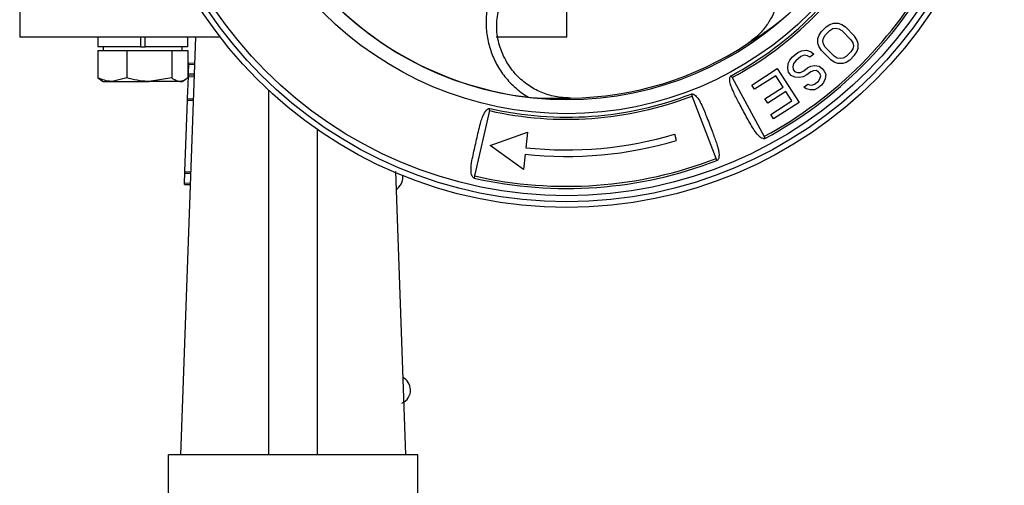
# Model space of a CAD drawing. Header units: millimetres. Extents: x 272 to 1443, y 39 to 1117.
# Tile 23 of 30: x 632 to 794, y 616 to 692. Entities that reach past the tile are written whole.
import ezdxf

# ---------------------------------------------------------------- set-up
doc = ezdxf.new("R2010")
doc.units = ezdxf.units.MM

msp = doc.modelspace()

# ---------------------------------------------------------------- linework, layer by layer
at = {"color": 7, "linetype": 'Continuous', "lineweight": 25}
for p, q in [((631.8, 701.71), (631.8, 689.21)), ((721.8, 689.21), (721.8, 701.71)), ((763.34, 689.58), (763.73, 690.17)), ((763.73, 690.17), (764.51, 690.94)), ((764.32, 689.57), (765.11, 690.34)), ((764.51, 690.94), (765.1, 691.33)), ((765.1, 691.33), (765.69, 691.52)), ((765.11, 690.34), (765.6, 690.63)), ((765.6, 690.63), (766.09, 690.72)), ((765.69, 691.52), (766.48, 691.51)), ((766.09, 690.72), (766.58, 690.62)), ((766.48, 691.51), (767.07, 691.3)), ((766.58, 690.62), (767.08, 690.31)), ((767.07, 691.3), (767.67, 690.9)), ((767.08, 690.31), (768.57, 688.81)), ((767.67, 690.9), (769.15, 689.4)), ((644.66, 689.21), (644.66, 687.61)), ((651.66, 689.21), (651.66, 687.61)), ((652.46, 687.61), (652.46, 689.21)), ((658.31, 620.54), (660.8, 689.21)), ((659.46, 687.61), (659.46, 689.21)), ((763.14, 688.99), (763.34, 689.58)), ((763.15, 688.2), (763.14, 688.99)), ((763.94, 688.59), (764.03, 689.08)), ((764.04, 688.09), (763.94, 688.59)), ((764.03, 689.08), (764.32, 689.57)), ((768.57, 688.81), (768.86, 688.32)), ((769.55, 688.8), (769.15, 689.4)), ((769.75, 688.21), (769.55, 688.8)), ((644.65, 687.01), (644.65, 682.52)), ((644.65, 687.01), (647.03, 687.01)), ((651.66, 687.61), (644.66, 687.61)), ((645.56, 687.61), (645.56, 687.01)), ((647.03, 687.01), (649.41, 687.01)), ((649.41, 687.01), (649.41, 682.52)), ((649.41, 687.01), (653.11, 687.01)), ((651.66, 687.61), (652.46, 687.61)), ((659.46, 687.61), (652.46, 687.61)), ((653.11, 687.01), (656.81, 687.01)), ((656.81, 687.01), (656.81, 682.52)), ((656.81, 687.01), (658.14, 687.01)), ((658.14, 687.01), (659.46, 687.01)), ((658.56, 687.01), (658.56, 687.61)), ((659.46, 687.01), (659.46, 682.52)), ((751.53, 688.13), (751.53, 688.13)), ((759.82, 686.68), (760.45, 687)), ((760.45, 687), (761.25, 687.1)), ((761.25, 687.1), (762.01, 686.81)), ((763.35, 687.61), (763.15, 688.2)), ((763.75, 687.01), (763.35, 687.61)), ((765.24, 685.51), (763.75, 687.01)), ((764.34, 687.59), (764.04, 688.09)), ((765.82, 686.09), (764.34, 687.59)), ((768.87, 687.33), (768.58, 686.84)), ((768.86, 688.32), (768.97, 687.82)), ((768.97, 687.82), (768.87, 687.33)), ((769.56, 686.83), (769.76, 687.42)), ((769.76, 687.42), (769.75, 688.21)), ((758.25, 684.88), (758.51, 685.45)), ((758.51, 685.45), (758.96, 685.99)), ((758.96, 685.99), (759.82, 686.68)), ((759.49, 685.33), (759.14, 684.87)), ((760.35, 686.02), (759.49, 685.33)), ((760.87, 686.25), (760.35, 686.02)), ((761.45, 686.18), (760.87, 686.25)), ((761.82, 685.94), (761.45, 686.18)), ((762.47, 686.45), (761.82, 685.94)), ((762.01, 686.81), (762.47, 686.45)), ((765.83, 685.11), (765.24, 685.51)), ((766.32, 685.79), (765.82, 686.09)), ((766.81, 685.69), (766.32, 685.79)), ((767.3, 685.78), (766.81, 685.69)), ((767.8, 686.07), (767.3, 685.78)), ((768.58, 686.84), (767.8, 686.07)), ((768.39, 685.47), (767.8, 685.08)), ((769.17, 686.24), (768.39, 685.47)), ((769.17, 686.24), (769.56, 686.83)), ((659.59, 683.26), (659.64, 684.76)), ((659.64, 684.76), (659.65, 685.01)), ((659.64, 684.76), (660.64, 684.72)), ((659.65, 685.01), (660.65, 684.97)), ((752.27, 681.36), (756.44, 684.05)), ((756.44, 684.05), (760.03, 678.49)), ((758.17, 684.1), (758.25, 684.88)), ((758.31, 683.49), (758.17, 684.1)), ((759.14, 684.87), (759, 684.39)), ((759, 684.39), (759.04, 683.89)), ((759.04, 683.89), (759.31, 683.56)), ((760.29, 683.44), (760.81, 683.68)), ((760.81, 683.68), (761.45, 684.19)), ((761.45, 684.19), (761.97, 684.43)), ((761.97, 684.43), (762.58, 684.55)), ((762.39, 683.68), (761.98, 683.53)), ((762.89, 683.72), (762.39, 683.68)), ((762.58, 684.55), (763.36, 684.46)), ((763.26, 683.48), (762.89, 683.72)), ((763.36, 684.46), (763.82, 684.1)), ((763.82, 684.1), (764.17, 683.66)), ((764.17, 683.66), (764.42, 683.14)), ((766.42, 684.9), (765.83, 685.11)), ((767.21, 684.89), (766.42, 684.9)), ((767.8, 685.08), (767.21, 684.89)), ((644.65, 682.52), (645.12, 682.26)), ((645.11, 682.2), (645.56, 681.94)), ((649.41, 682.52), (647.03, 681.94)), ((656.81, 682.52), (653.11, 681.94)), ((658.56, 681.94), (659, 682.2)), ((659.44, 679.13), (659.57, 682.76)), ((659.57, 682.76), (659.58, 683.01)), ((659.57, 682.76), (660.57, 682.72)), ((659.58, 683.01), (659.59, 683.26)), ((659.58, 683.01), (660.58, 682.97)), ((659.59, 683.26), (660.59, 683.22)), ((749.04, 682.59), (748.88, 682.9)), ((749.04, 682.59), (754.27, 672.88)), ((756.2, 682.89), (752.73, 680.65)), ((757.42, 681), (756.2, 682.89)), ((758.75, 682.94), (758.31, 683.49)), ((759.32, 682.67), (758.75, 682.94)), ((759.31, 683.56), (759.79, 683.4)), ((760.1, 682.57), (759.32, 682.67)), ((759.79, 683.4), (760.29, 683.44)), ((760.71, 682.7), (760.1, 682.57)), ((761.33, 683.02), (760.71, 682.7)), ((761.98, 683.53), (761.33, 683.02)), ((763.21, 681.99), (763.45, 682.36)), ((763.44, 683.26), (763.26, 683.48)), ((763.59, 682.84), (763.44, 683.26)), ((763.45, 682.36), (763.59, 682.84)), ((764.34, 682.35), (764.08, 681.79)), ((764.42, 683.14), (764.34, 682.35)), ((645.56, 681.94), (647.03, 681.94)), ((647.03, 681.94), (653.11, 681.94)), ((658.14, 681.94), (653.11, 681.94)), ((658.14, 681.94), (658.56, 681.94)), ((672.8, 620.54), (672.8, 680.46)), ((752.73, 680.65), (752.27, 681.36)), ((754.41, 679.06), (757.42, 681)), ((760.83, 680.99), (761.48, 681.51)), ((761.2, 680.75), (760.83, 680.99)), ((761.88, 680.57), (761.2, 680.75)), ((761.48, 681.51), (761.76, 681.38)), ((761.76, 681.38), (762.15, 681.33)), ((762.57, 680.58), (761.88, 680.57)), ((762.15, 681.33), (762.57, 681.48)), ((762.57, 681.48), (763.21, 681.99)), ((763.2, 680.9), (762.57, 680.58)), ((763.74, 681.33), (763.2, 680.9)), ((764.08, 681.79), (763.74, 681.33)), ((659, 667.14), (659.43, 678.89)), ((659.43, 678.89), (659.44, 679.13)), ((659.43, 678.89), (660.43, 678.85)), ((659.44, 679.13), (660.44, 679.1)), ((742.31, 679.88), (742.44, 679.55)), ((746.39, 669.27), (742.44, 679.55)), ((754.87, 678.35), (754.41, 679.06)), ((757.88, 680.29), (754.87, 678.35)), ((758.87, 678.75), (757.88, 680.29)), ((709.08, 677.15), (709.16, 677.49)), ((755.4, 676.51), (758.87, 678.75)), ((760.03, 678.49), (755.85, 675.8)), ((709.08, 677.15), (706.64, 666.4)), ((755.85, 675.8), (755.4, 676.51)), ((680.8, 620.54), (680.8, 674.03)), ((709.22, 671.42), (715.37, 673.58)), ((715.37, 673.58), (715.1, 671.05)), ((739.87, 672.23), (739.57, 673.26)), ((754.27, 672.88), (754.43, 672.57)), ((714.71, 667.45), (709.22, 671.42)), ((714.98, 669.98), (714.71, 667.45)), ((746.52, 668.94), (746.39, 669.27)), ((658.93, 665.27), (658.99, 666.89)), ((658.99, 666.89), (659, 667.14)), ((658.99, 666.89), (659.99, 666.86)), ((659, 667.14), (660, 667.1)), ((693.61, 667.14), (695.3, 620.54)), ((694.84, 666.26), (694.82, 666.46)), ((706.64, 666.4), (706.56, 666.06)), ((706.66, 666.53), (706.69, 666.59)), ((658.92, 665.02), (658.93, 665.27)), ((658.92, 665.02), (659.92, 664.98)), ((658.93, 665.27), (659.93, 665.23)), ((658.3, 620.54), (656.3, 620.54)), ((656.3, 594.27), (656.3, 620.54)), ((695.3, 620.54), (658.3, 620.54)), ((697.3, 620.54), (695.31, 620.54)), ((697.3, 594.27), (697.3, 620.54))]:
    msp.add_line(p, q, dxfattribs=at)
for radius in [72, 71.06, 70.05, 56.58, 54.29]:
    msp.add_circle((721.8, 733.21), radius, dxfattribs=at)
for centre, radius, start, end in [((721.8, 733.21), 57.14, 298.2832, 331.8132), ((721.8, 733.21), 57.49, 298.2832, 331.8132), ((721.8, 733.21), 68.51, 298.2832, 331.8132), ((721.8, 733.21), 68.86, 298.2832, 331.8132), ((721.8, 733.21), 54.22, 220.6847, 263.3714), ((721.8, 733.21), 54, 270.6598, 303.3964), ((721.8, 733.21), 54, 270.6598, 303.3964), ((721.8, 733.21), 54, 303.3964, 303.6807), ((721.8, 733.21), 57.49, 257.2132, 291.0332), ((721.8, 733.21), 57.14, 257.2132, 291.0332), ((721.8, 733.21), 54, 270.3193, 270.6598), ((721.8, 733.21), 62.53, 263.8432, 286.5032), ((721.8, 733.21), 63.6, 263.8432, 286.5032), ((721.8, 733.21), 68.51, 257.2132, 291.0332), ((721.8, 733.21), 68.86, 257.2132, 291.0332), ((692.44, 666.2), 2.4, 302.5873, 1.4863), ((693.71, 631.17), 2.4, 2.6758, 61.4041), ((693.71, 631.22), 2.4, 294.102, 1.4863)]:
    msp.add_arc(centre, radius, start, end, dxfattribs=at)
for points, knots in [([(753.9, 706.11), (754.19, 705.76), (754.77, 705.07), (755.49, 703.88), (756.05, 702.7), (756.45, 701.54), (756.72, 700.43), (756.95, 698.87), (756.94, 697.36), (756.73, 695.96), (756.54, 695.1), (756.2, 693.97), (755.61, 692.59), (754.6, 690.97), (753.26, 689.41), (752.11, 688.56), (751.53, 688.13)], [0, 0, 0, 0, 0.073088, 0.145197, 0.216506, 0.272106, 0.328278, 0.385102, 0.503177, 0.544302, 0.586309, 0.629218, 0.711901, 0.799151, 0.897827, 1, 1, 1, 1]), ([(708.98, 695.4), (708.82, 694.59), (708.51, 693.05), (708.52, 690.61), (708.88, 688.22), (709.67, 685.88), (710.85, 683.69), (712.16, 682.04), (713.4, 680.86), (714.42, 680.04), (715.17, 679.58), (715.54, 679.35)], [0, 0, 0, 0, 0.143066, 0.272459, 0.405062, 0.536706, 0.666036, 0.796031, 0.864297, 0.932168, 1, 1, 1, 1]), ([(722.43, 679.22), (721.58, 679.26), (719.93, 679.34), (717.57, 680.1), (715.42, 681.27), (713.38, 683.02), (711.65, 685.37), (710.54, 688.22), (710.14, 691.23), (710.46, 693.09), (710.62, 694.04)], [0, 0, 0, 0, 0.111543, 0.217688, 0.324069, 0.434493, 0.573154, 0.712475, 0.853118, 1, 1, 1, 1]), ([(751.53, 688.13), (751.8, 688.32), (753.03, 689.14), (754.91, 690.3), (756.5, 691.57), (757.15, 692.1)], [0, 0, 0, 0, 0.147235, 0.648486, 1, 1, 1, 1]), ([(664.84, 689.21), (663.07, 689.21), (659.42, 689.21), (654.24, 689.21), (649.33, 689.21), (644.89, 689.21), (641, 689.21), (637.72, 689.21), (635.11, 689.21), (633.22, 689.21), (632.03, 689.21), (631.88, 689.21), (631.8, 689.21)], [0, 0, 0, 0, 0.09483, 0.195404, 0.295979, 0.396553, 0.497128, 0.597702, 0.698277, 0.798851, 0.899426, 1, 1, 1, 1]), ([(721.8, 689.21), (721.73, 689.21), (721.58, 689.21), (720.38, 689.21), (718.5, 689.21), (715.87, 689.21), (713.1, 689.21), (710.98, 689.21), (710.2, 689.21)], [0, 0, 0, 0, 0.178734, 0.357468, 0.536203, 0.714937, 0.893671, 1, 1, 1, 1]), ([(647.03, 681.94), (646.97, 681.94), (646.17, 681.95), (645.38, 682.24), (644.65, 682.52)], [0, 0, 0, 0, 0.070215, 1, 1, 1, 1]), ([(653.11, 681.94), (653.02, 681.94), (651.77, 681.95), (650.55, 682.24), (649.41, 682.52)], [0, 0, 0, 0, 0.070215, 1, 1, 1, 1]), ([(658.14, 681.94), (658.03, 681.95), (657.58, 681.97), (657.14, 682.28), (656.81, 682.52)], [0, 0, 0, 0, 0.2418514, 1, 1, 1, 1]), ([(659.46, 682.52), (659.36, 682.44), (658.93, 682.1), (658.49, 682.01), (658.14, 681.94)], [0, 0, 0, 0, 0.223713, 1, 1, 1, 1]), ([(754.43, 672.57), (754.4, 672.56), (754.34, 672.53), (754.21, 672.52), (753.98, 672.57), (753.71, 672.73), (753.43, 672.98), (753.01, 673.43), (752.51, 674.15), (751.92, 675.14), (751.35, 676.18), (750.78, 677.25), (750.24, 678.25), (749.76, 679.17), (749.35, 679.98), (749.01, 680.74), (748.79, 681.35), (748.66, 681.84), (748.62, 682.22), (748.63, 682.53), (748.71, 682.74), (748.79, 682.84), (748.85, 682.88), (748.88, 682.9)], [0, 0, 0, 0, 0.007909, 0.01588, 0.031706, 0.063226, 0.092061, 0.126098, 0.21529, 0.30645, 0.402976, 0.499433, 0.594673, 0.672157, 0.749264, 0.81195, 0.874637, 0.908573, 0.937291, 0.968561, 0.984217, 0.992136, 1, 1, 1, 1]), ([(715.54, 679.35), (716.16, 679.3), (717.42, 679.18), (719.19, 679.18), (720.59, 679.2), (721.61, 679.21), (722.15, 679.22), (722.43, 679.22)], [0, 0, 0, 0, 0.261184, 0.529212, 0.764481, 0.882021, 1, 1, 1, 1]), ([(742.31, 679.88), (742.34, 679.89), (742.41, 679.91), (742.54, 679.9), (742.76, 679.83), (743, 679.63), (743.26, 679.35), (743.62, 678.84), (744.02, 678.06), (744.46, 677.04), (744.9, 675.95), (745.33, 674.81), (745.76, 673.72), (746.12, 672.74), (746.43, 671.87), (746.67, 671.07), (746.81, 670.44), (746.87, 669.96), (746.87, 669.58), (746.81, 669.28), (746.7, 669.08), (746.61, 668.98), (746.55, 668.95), (746.52, 668.94)], [0, 0, 0, 0, 0.0079186, 0.0159003, 0.0317752, 0.063371, 0.0922327, 0.1263217, 0.218503, 0.3063992, 0.3932849, 0.5006558, 0.5956614, 0.671892, 0.748898, 0.8178847, 0.8744776, 0.9084552, 0.937224, 0.9685845, 0.9842519, 0.9921534, 1, 1, 1, 1]), ([(706.56, 666.06), (706.52, 666.07), (706.44, 666.1), (706.32, 666.22), (706.17, 666.47), (706, 667.26), (706.17, 668.84), (706.69, 671.12), (707.18, 673.31), (707.57, 674.92), (707.86, 675.86), (708.14, 676.53), (708.4, 677), (708.66, 677.31), (708.85, 677.45), (708.99, 677.5), (709.09, 677.5), (709.13, 677.5), (709.16, 677.49)], [0, 0, 0, 0, 0.0103432, 0.020668, 0.0400222, 0.080672, 0.2196308, 0.4274053, 0.6408807, 0.7505468, 0.8258239, 0.8781227, 0.9306702, 0.9584685, 0.9770534, 0.9886614, 0.9942288, 1, 1, 1, 1])]:
    msp.add_open_spline(points, degree=3, knots=knots, dxfattribs=at)

doc.saveas('drawing.dxf')
